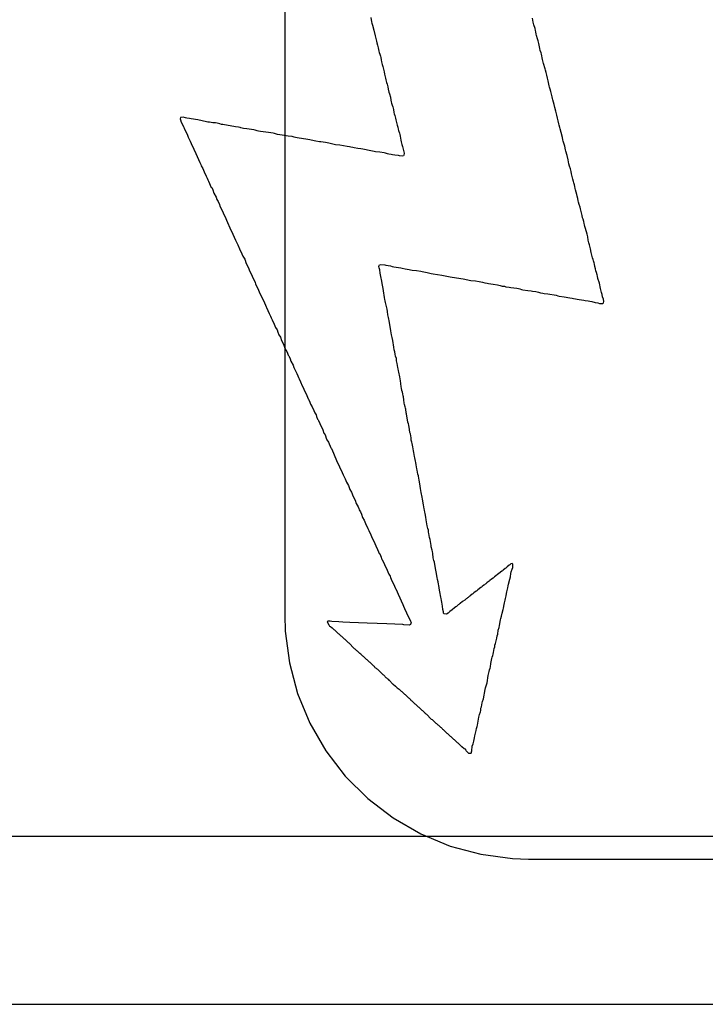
# Model space of a CAD drawing. Header units: inches. Extents: x 0 to 11.2, y -0.2 to 5.5.
# Tile 23 of 57: x 2.4852 to 2.5753, y 1.0257 to 1.1553. Entities that reach past the tile are written whole.
import ezdxf

# ---------------------------------------------------------------- set-up
doc = ezdxf.new("R2010")
doc.units = ezdxf.units.IN
doc.header["$MEASUREMENT"] = 0
doc.layers.add('Bottom Overlay', color=54, linetype='Continuous')
doc.layers.add('Top Layer', color=1, linetype='Continuous')

msp = doc.modelspace()

# ---------------------------------------------------------------- linework, layer by layer
at = {"layer": 'Bottom Overlay'}
for p, q in [((2.53134, 1.15552), (2.53143, 1.15499)), ((2.53143, 1.15499), (2.53147, 1.15481)), ((2.53147, 1.15481), (2.53154, 1.15452)), ((2.53154, 1.15452), (2.53174, 1.15388)), ((2.55268, 1.15494), (2.55257, 1.15545)), ((2.55276, 1.15459), (2.55268, 1.15494)), ((2.55292, 1.15408), (2.55276, 1.15459)), ((2.53174, 1.15388), (2.53189, 1.15315)), ((2.53189, 1.15315), (2.53207, 1.15244)), ((2.55299, 1.15383), (2.55292, 1.15408)), ((2.55303, 1.15366), (2.55299, 1.15383)), ((2.55307, 1.15335), (2.55303, 1.15366)), ((2.55312, 1.15317), (2.55307, 1.15335)), ((2.55325, 1.15273), (2.55312, 1.15317)), ((2.53207, 1.15244), (2.53213, 1.1522)), ((2.53213, 1.1522), (2.5322, 1.15191)), ((2.5322, 1.15191), (2.53229, 1.15155)), ((2.55332, 1.15248), (2.55325, 1.15273)), ((2.55341, 1.15213), (2.55332, 1.15248)), ((2.55354, 1.15147), (2.55341, 1.15213)), ((2.53229, 1.15155), (2.53238, 1.15111)), ((2.53238, 1.15111), (2.53242, 1.15093)), ((2.53242, 1.15093), (2.53251, 1.15071)), ((2.53251, 1.15071), (2.53258, 1.15047)), ((2.55361, 1.15118), (2.55354, 1.15147)), ((2.55372, 1.15089), (2.55361, 1.15118)), ((2.55376, 1.15071), (2.55372, 1.15089)), ((2.55392, 1.15003), (2.55376, 1.15071)), ((2.53258, 1.15047), (2.53262, 1.15029)), ((2.53262, 1.15029), (2.53267, 1.14998)), ((2.53267, 1.14998), (2.53273, 1.1497)), ((2.53273, 1.1497), (2.53282, 1.14934)), ((2.53282, 1.14934), (2.53289, 1.1491)), ((2.55405, 1.1495), (2.55392, 1.15003)), ((2.55427, 1.14879), (2.55405, 1.1495)), ((2.53289, 1.1491), (2.53306, 1.14839)), ((2.53306, 1.14839), (2.53313, 1.1481)), ((2.53313, 1.1481), (2.53326, 1.14757)), ((2.55431, 1.14861), (2.55427, 1.14879)), ((2.55436, 1.1483), (2.55431, 1.14861)), ((2.55445, 1.14795), (2.55436, 1.1483)), ((2.55456, 1.14757), (2.55445, 1.14795)), ((2.53326, 1.14757), (2.53331, 1.14735)), ((2.53331, 1.14735), (2.5334, 1.14699)), ((2.5334, 1.14699), (2.53346, 1.14675)), ((2.53346, 1.14675), (2.53355, 1.1464)), ((2.55465, 1.14722), (2.55456, 1.14757)), ((2.55478, 1.14655), (2.55465, 1.14722)), ((2.53355, 1.1464), (2.5336, 1.14609)), ((2.5336, 1.14609), (2.53368, 1.14573)), ((2.53368, 1.14573), (2.53377, 1.14551)), ((2.53377, 1.14551), (2.53391, 1.14507)), ((2.55482, 1.14637), (2.55478, 1.14655)), ((2.55489, 1.14613), (2.55482, 1.14637)), ((2.55498, 1.14582), (2.55489, 1.14613)), ((2.55509, 1.14545), (2.55498, 1.14582)), ((2.55518, 1.14509), (2.55509, 1.14545)), ((2.53391, 1.14507), (2.53397, 1.14465)), ((2.53397, 1.14465), (2.53402, 1.14443)), ((2.53402, 1.14443), (2.53406, 1.14425)), ((2.53406, 1.14425), (2.53413, 1.14401)), ((2.53413, 1.14401), (2.53422, 1.14379)), ((2.55522, 1.14487), (2.55518, 1.14509)), ((2.55527, 1.14469), (2.55522, 1.14487)), ((2.55533, 1.1444), (2.55527, 1.14469)), ((2.55542, 1.1441), (2.55533, 1.1444)), ((2.55553, 1.14372), (2.55542, 1.1441)), ((2.53422, 1.14379), (2.5343, 1.14343)), ((2.5343, 1.14343), (2.53437, 1.14305)), ((2.53437, 1.14305), (2.53441, 1.14288)), ((2.53441, 1.14288), (2.53446, 1.14266)), ((2.55564, 1.14321), (2.55553, 1.14372)), ((2.55578, 1.14268), (2.55564, 1.14321)), ((2.5063, 1.14239), (2.50624, 1.14219)), ((2.50624, 1.14219), (2.50628, 1.14206)), ((2.50628, 1.14206), (2.50639, 1.14177)), ((2.50666, 1.14243), (2.5063, 1.14239)), ((2.50639, 1.14177), (2.50672, 1.14113)), ((2.50694, 1.14232), (2.50666, 1.14243)), ((2.50712, 1.14228), (2.50694, 1.14232)), ((2.50748, 1.14224), (2.50712, 1.14228)), ((2.5077, 1.14219), (2.50748, 1.14224)), ((2.50856, 1.14208), (2.5077, 1.14219)), ((2.50874, 1.14204), (2.50856, 1.14208)), ((2.50898, 1.14197), (2.50874, 1.14204)), ((2.50987, 1.14179), (2.50898, 1.14197)), ((2.51013, 1.14175), (2.50987, 1.14179)), ((2.51053, 1.1417), (2.51013, 1.14175)), ((2.51088, 1.14166), (2.51053, 1.1417)), ((2.51111, 1.14162), (2.51088, 1.14166)), ((2.51146, 1.14153), (2.51111, 1.14162)), ((2.51168, 1.14148), (2.51146, 1.14153)), ((2.51186, 1.14144), (2.51168, 1.14148)), ((2.51305, 1.14126), (2.51186, 1.14144)), ((2.53446, 1.14266), (2.53455, 1.1423)), ((2.53455, 1.1423), (2.53461, 1.14206)), ((2.53461, 1.14206), (2.53466, 1.14188)), ((2.53466, 1.14188), (2.53475, 1.14157)), ((2.53475, 1.14157), (2.53479, 1.14139)), ((2.55589, 1.1423), (2.55578, 1.14268)), ((2.55597, 1.14195), (2.55589, 1.1423)), ((2.55604, 1.14157), (2.55597, 1.14195)), ((2.55609, 1.14139), (2.55604, 1.14157)), ((2.50672, 1.14113), (2.50677, 1.14095)), ((2.50677, 1.14095), (2.50708, 1.14038)), ((2.50708, 1.14038), (2.50721, 1.14007)), ((2.51332, 1.14122), (2.51305, 1.14126)), ((2.51354, 1.14117), (2.51332, 1.14122)), ((2.51392, 1.14111), (2.51354, 1.14117)), ((2.51409, 1.14106), (2.51392, 1.14111)), ((2.51414, 1.14106), (2.51409, 1.14106)), ((2.51425, 1.14104), (2.51414, 1.14106)), ((2.5146, 1.14095), (2.51425, 1.14104)), ((2.51502, 1.14089), (2.5146, 1.14095)), ((2.51595, 1.14075), (2.51502, 1.14089)), ((2.51613, 1.14071), (2.51595, 1.14075)), ((2.51637, 1.14064), (2.51613, 1.14071)), ((2.51655, 1.1406), (2.51637, 1.14064)), ((2.51682, 1.14055), (2.51655, 1.1406)), ((2.51786, 1.1404), (2.51682, 1.14055)), ((2.51848, 1.14031), (2.51786, 1.1404)), ((2.51865, 1.14027), (2.51848, 1.14031)), ((2.5189, 1.1402), (2.51865, 1.14027)), ((2.51907, 1.14015), (2.5189, 1.1402)), ((2.51965, 1.14007), (2.51907, 1.14015)), ((2.53479, 1.14139), (2.53486, 1.14111)), ((2.53486, 1.14111), (2.5349, 1.14084)), ((2.5349, 1.14084), (2.53495, 1.14066)), ((2.53495, 1.14066), (2.53508, 1.14031)), ((2.53508, 1.14031), (2.53512, 1.14013)), ((2.53512, 1.14013), (2.53517, 1.13991)), ((2.55617, 1.14108), (2.55609, 1.14139)), ((2.55622, 1.14091), (2.55617, 1.14108)), ((2.55637, 1.1404), (2.55622, 1.14091)), ((2.55651, 1.13973), (2.55637, 1.1404)), ((2.50721, 1.14007), (2.50732, 1.13978)), ((2.50732, 1.13978), (2.50756, 1.13927)), ((2.50756, 1.13927), (2.5077, 1.13896)), ((2.5077, 1.13896), (2.50805, 1.13821)), ((2.52045, 1.13993), (2.51965, 1.14007)), ((2.521, 1.13987), (2.52045, 1.13993)), ((2.52124, 1.1398), (2.521, 1.13987)), ((2.52142, 1.13976), (2.52124, 1.1398)), ((2.52164, 1.13971), (2.52142, 1.13976)), ((2.52191, 1.13967), (2.52164, 1.13971)), ((2.52279, 1.13954), (2.52191, 1.13967)), ((2.52332, 1.13945), (2.52279, 1.13954)), ((2.52386, 1.13931), (2.52332, 1.13945)), ((2.52408, 1.13927), (2.52386, 1.13931)), ((2.52459, 1.1392), (2.52408, 1.13927)), ((2.52476, 1.13916), (2.52459, 1.1392)), ((2.52536, 1.13909), (2.52476, 1.13916)), ((2.5258, 1.139), (2.52536, 1.13909)), ((2.52616, 1.13892), (2.5258, 1.139)), ((2.52649, 1.13885), (2.52616, 1.13892)), ((2.52667, 1.1388), (2.52649, 1.13885)), ((2.53517, 1.13991), (2.53526, 1.13938)), ((2.53526, 1.13938), (2.5353, 1.1392)), ((2.5353, 1.1392), (2.53541, 1.13883)), ((2.53541, 1.13883), (2.53548, 1.13858)), ((2.55657, 1.13945), (2.55651, 1.13973)), ((2.55662, 1.13927), (2.55657, 1.13945)), ((2.55682, 1.13863), (2.55662, 1.13927)), ((2.50805, 1.13821), (2.50832, 1.13763)), ((2.50832, 1.13763), (2.50849, 1.13723)), ((2.52726, 1.13874), (2.52667, 1.1388)), ((2.52822, 1.13858), (2.52726, 1.13874)), ((2.52853, 1.13854), (2.52822, 1.13858)), ((2.5287, 1.13849), (2.52853, 1.13854)), ((2.52895, 1.13843), (2.5287, 1.13849)), ((2.52912, 1.13838), (2.52895, 1.13843)), ((2.52961, 1.1383), (2.52912, 1.13838)), ((2.53001, 1.13825), (2.52961, 1.1383)), ((2.53028, 1.13821), (2.53001, 1.13825)), ((2.53072, 1.13812), (2.53028, 1.13821)), ((2.5309, 1.13807), (2.53072, 1.13812)), ((2.53134, 1.13799), (2.5309, 1.13807)), ((2.53176, 1.13792), (2.53134, 1.13799)), ((2.53194, 1.13787), (2.53176, 1.13792)), ((2.53253, 1.13781), (2.53194, 1.13787)), ((2.53306, 1.13772), (2.53253, 1.13781)), ((2.53324, 1.13768), (2.53306, 1.13772)), ((2.53353, 1.13761), (2.53324, 1.13768)), ((2.53371, 1.13756), (2.53353, 1.13761)), ((2.53402, 1.13752), (2.53371, 1.13756)), ((2.53548, 1.13858), (2.53557, 1.13823)), ((2.53557, 1.13823), (2.53568, 1.13785)), ((2.53568, 1.13785), (2.53572, 1.13768)), ((2.53572, 1.13768), (2.53568, 1.13741)), ((2.55693, 1.13812), (2.55682, 1.13863)), ((2.55697, 1.13794), (2.55693, 1.13812)), ((2.55715, 1.13737), (2.55697, 1.13794)), ((2.50849, 1.13723), (2.50885, 1.13648)), ((2.50885, 1.13648), (2.50896, 1.13619)), ((2.53419, 1.13748), (2.53402, 1.13752)), ((2.5345, 1.13743), (2.53419, 1.13748)), ((2.53495, 1.13739), (2.5345, 1.13743)), ((2.53508, 1.13734), (2.53495, 1.13739)), ((2.53543, 1.1373), (2.53508, 1.13734)), ((2.53561, 1.13734), (2.53543, 1.1373)), ((2.53568, 1.13741), (2.53561, 1.13734)), ((2.55728, 1.13683), (2.55715, 1.13737)), ((2.55737, 1.1363), (2.55728, 1.13683)), ((2.55746, 1.13599), (2.55737, 1.1363)), ((2.50896, 1.13619), (2.50903, 1.13604)), ((2.50903, 1.13604), (2.50925, 1.13568)), ((2.50925, 1.13568), (2.50931, 1.13544)), ((2.50931, 1.13544), (2.5094, 1.13522)), ((2.5094, 1.13522), (2.50969, 1.13467)), ((2.55757, 1.13562), (2.55746, 1.13599)), ((2.55766, 1.13526), (2.55757, 1.13562)), ((2.55772, 1.13498), (2.55766, 1.13526)), ((2.5579, 1.13427), (2.55772, 1.13498)), ((2.50969, 1.13467), (2.5098, 1.13438)), ((2.5098, 1.13438), (2.50989, 1.13416)), ((2.50989, 1.13416), (2.50995, 1.13409)), ((2.50995, 1.13409), (2.51, 1.134)), ((2.51, 1.134), (2.51013, 1.13369)), ((2.51013, 1.13369), (2.51029, 1.13327)), ((2.55799, 1.13396), (2.5579, 1.13427)), ((2.55803, 1.13378), (2.55799, 1.13396)), ((2.5581, 1.13354), (2.55803, 1.13378)), ((2.51029, 1.13327), (2.5104, 1.13316)), ((2.5104, 1.13316), (2.51053, 1.13285)), ((2.51053, 1.13285), (2.51069, 1.13243)), ((2.51069, 1.13243), (2.51097, 1.13188)), ((2.55814, 1.13332), (2.5581, 1.13354)), ((2.55821, 1.13303), (2.55814, 1.13332)), ((2.55825, 1.13285), (2.55821, 1.13303)), ((2.55843, 1.13223), (2.55825, 1.13285)), ((2.51097, 1.13188), (2.51108, 1.13159)), ((2.51108, 1.13159), (2.51124, 1.13135)), ((2.51124, 1.13135), (2.51142, 1.13095)), ((2.55848, 1.13205), (2.55843, 1.13223)), ((2.55856, 1.13174), (2.55848, 1.13205)), ((2.55861, 1.13143), (2.55856, 1.13174)), ((2.55865, 1.13126), (2.55861, 1.13143)), ((2.55874, 1.13095), (2.55865, 1.13126)), ((2.51142, 1.13095), (2.51148, 1.1307)), ((2.51148, 1.1307), (2.51168, 1.13033)), ((2.51168, 1.13033), (2.5119, 1.12984)), ((2.5119, 1.12984), (2.51226, 1.12909)), ((2.55885, 1.13057), (2.55874, 1.13095)), ((2.5589, 1.13035), (2.55885, 1.13057)), ((2.55901, 1.12984), (2.5589, 1.13035)), ((2.5591, 1.12949), (2.55901, 1.12984)), ((2.51226, 1.12909), (2.51235, 1.12887)), ((2.51235, 1.12887), (2.51246, 1.12858)), ((2.51246, 1.12858), (2.51279, 1.12785)), ((2.55918, 1.12918), (2.5591, 1.12949)), ((2.55923, 1.129), (2.55918, 1.12918)), ((2.55932, 1.12869), (2.55923, 1.129)), ((2.55938, 1.12845), (2.55932, 1.12869)), ((2.51279, 1.12785), (2.51319, 1.12701)), ((2.55943, 1.12827), (2.55938, 1.12845)), ((2.55947, 1.12805), (2.55943, 1.12827)), ((2.55954, 1.12776), (2.55947, 1.12805)), ((2.55976, 1.12705), (2.55954, 1.12776)), ((2.51319, 1.12701), (2.51354, 1.12625)), ((2.51354, 1.12625), (2.51365, 1.12597)), ((2.51365, 1.12597), (2.51385, 1.12563)), ((2.55985, 1.1267), (2.55976, 1.12705)), ((2.55989, 1.12625), (2.55985, 1.1267)), ((2.55998, 1.1259), (2.55989, 1.12625)), ((2.56009, 1.12561), (2.55998, 1.1259)), ((2.51385, 1.12563), (2.51405, 1.12508)), ((2.51405, 1.12508), (2.51438, 1.12444)), ((2.56022, 1.12508), (2.56009, 1.12561)), ((2.56031, 1.12464), (2.56022, 1.12508)), ((2.56049, 1.12393), (2.56031, 1.12464)), ((2.51438, 1.12444), (2.51449, 1.12415)), ((2.51449, 1.12415), (2.51456, 1.124)), ((2.51456, 1.124), (2.51474, 1.12373)), ((2.51474, 1.12373), (2.51494, 1.12318)), ((2.56058, 1.12371), (2.56049, 1.12393)), ((2.56062, 1.12353), (2.56058, 1.12371)), ((2.56069, 1.12324), (2.56062, 1.12353)), ((2.51494, 1.12318), (2.51518, 1.12271)), ((2.51518, 1.12271), (2.51527, 1.12249)), ((2.51527, 1.12249), (2.51538, 1.1222)), ((2.51538, 1.1222), (2.51567, 1.12165)), ((2.53236, 1.12276), (2.5324, 1.12293)), ((2.5324, 1.12258), (2.53236, 1.12276)), ((2.5324, 1.12293), (2.53247, 1.123)), ((2.53251, 1.12234), (2.5324, 1.12258)), ((2.53247, 1.123), (2.53264, 1.12304)), ((2.53256, 1.12189), (2.53251, 1.12234)), ((2.53264, 1.12304), (2.53317, 1.123)), ((2.53317, 1.123), (2.53331, 1.12296)), ((2.53331, 1.12296), (2.53362, 1.12291)), ((2.53362, 1.12291), (2.53391, 1.12285)), ((2.53391, 1.12285), (2.53415, 1.12278)), ((2.53415, 1.12278), (2.53433, 1.12273)), ((2.53433, 1.12273), (2.53526, 1.1226)), ((2.53526, 1.1226), (2.53543, 1.12256)), ((2.53543, 1.12256), (2.53585, 1.12249)), ((2.53585, 1.12249), (2.53638, 1.1224)), ((2.53638, 1.1224), (2.53656, 1.12236)), ((2.53656, 1.12236), (2.53678, 1.12231)), ((2.53678, 1.12231), (2.53731, 1.12223)), ((2.53731, 1.12223), (2.53791, 1.12216)), ((2.53791, 1.12216), (2.53809, 1.12211)), ((2.53809, 1.12211), (2.53851, 1.12205)), ((2.53851, 1.12205), (2.53873, 1.122)), ((2.53873, 1.122), (2.53926, 1.12187)), ((2.56073, 1.12307), (2.56069, 1.12324)), ((2.56078, 1.12276), (2.56073, 1.12307)), ((2.56087, 1.12245), (2.56078, 1.12276)), ((2.56093, 1.1222), (2.56087, 1.12245)), ((2.56102, 1.12198), (2.56093, 1.1222)), ((2.56109, 1.12169), (2.56102, 1.12198)), ((2.51567, 1.12165), (2.51578, 1.12136)), ((2.51578, 1.12136), (2.51602, 1.1209)), ((2.51602, 1.1209), (2.51611, 1.12068)), ((2.5326, 1.12167), (2.53256, 1.12189)), ((2.53267, 1.12125), (2.5326, 1.12167)), ((2.53271, 1.12107), (2.53267, 1.12125)), ((2.53284, 1.12032), (2.53271, 1.12107)), ((2.53926, 1.12187), (2.53953, 1.12183)), ((2.53953, 1.12183), (2.54068, 1.12165)), ((2.54068, 1.12165), (2.54086, 1.12161)), ((2.54086, 1.12161), (2.54174, 1.12143)), ((2.54174, 1.12143), (2.54201, 1.12138)), ((2.54201, 1.12138), (2.54347, 1.12116)), ((2.54347, 1.12116), (2.54369, 1.12112)), ((2.54369, 1.12112), (2.54387, 1.12107)), ((2.54387, 1.12107), (2.54409, 1.12103)), ((2.54409, 1.12103), (2.54426, 1.12099)), ((2.54426, 1.12099), (2.54449, 1.12094)), ((2.54449, 1.12094), (2.54508, 1.12087)), ((2.54508, 1.12087), (2.54555, 1.12081)), ((2.54555, 1.12081), (2.54577, 1.12076)), ((2.54577, 1.12076), (2.54601, 1.1207)), ((2.54601, 1.1207), (2.54632, 1.12061)), ((2.56113, 1.12152), (2.56109, 1.12169)), ((2.56118, 1.12121), (2.56113, 1.12152)), ((2.56138, 1.12057), (2.56118, 1.12121)), ((2.51611, 1.12068), (2.51615, 1.1205)), ((2.51615, 1.1205), (2.51655, 1.11966)), ((2.51655, 1.11966), (2.51664, 1.11944)), ((2.51664, 1.11944), (2.51699, 1.11868)), ((2.53291, 1.12008), (2.53284, 1.12032)), ((2.53295, 1.11986), (2.53291, 1.12008)), ((2.533, 1.11959), (2.53295, 1.11986)), ((2.53313, 1.11871), (2.533, 1.11959)), ((2.54632, 1.12061), (2.54663, 1.12057)), ((2.54663, 1.12057), (2.54681, 1.12052)), ((2.54681, 1.12052), (2.54741, 1.12045)), ((2.54741, 1.12045), (2.54798, 1.12037)), ((2.54798, 1.12037), (2.54834, 1.12028)), ((2.54834, 1.12028), (2.54858, 1.12021)), ((2.54858, 1.12021), (2.54889, 1.12017)), ((2.54889, 1.12017), (2.54907, 1.12012)), ((2.54907, 1.12012), (2.54953, 1.12006)), ((2.54953, 1.12006), (2.54975, 1.12001)), ((2.54975, 1.12001), (2.55011, 1.11997)), ((2.55011, 1.11997), (2.55051, 1.11992)), ((2.55051, 1.11992), (2.55073, 1.11988)), ((2.55073, 1.11988), (2.55091, 1.11983)), ((2.55091, 1.11983), (2.55115, 1.11977)), ((2.55115, 1.11977), (2.55133, 1.11972)), ((2.55133, 1.11972), (2.55195, 1.11964)), ((2.55195, 1.11964), (2.55239, 1.11959)), ((2.55239, 1.11959), (2.55257, 1.11955)), ((2.55257, 1.11955), (2.55303, 1.11948)), ((2.55303, 1.11948), (2.55338, 1.11939)), ((2.55338, 1.11939), (2.55363, 1.11933)), ((2.56153, 1.11988), (2.56138, 1.12057)), ((2.56166, 1.11935), (2.56153, 1.11988)), ((2.51699, 1.11868), (2.51722, 1.11829)), ((2.51722, 1.11829), (2.51735, 1.11798)), ((2.53317, 1.11844), (2.53313, 1.11871)), ((2.53322, 1.11826), (2.53317, 1.11844)), ((2.53326, 1.11804), (2.53322, 1.11826)), ((2.55363, 1.11933), (2.55394, 1.11928)), ((2.55394, 1.11928), (2.55411, 1.11924)), ((2.55411, 1.11924), (2.55462, 1.11917)), ((2.55462, 1.11917), (2.55569, 1.11899)), ((2.55569, 1.11899), (2.55593, 1.11893)), ((2.55593, 1.11893), (2.55611, 1.11888)), ((2.55611, 1.11888), (2.55673, 1.11879)), ((2.55673, 1.11879), (2.55748, 1.11866)), ((2.55748, 1.11866), (2.55779, 1.11862)), ((2.55779, 1.11862), (2.55797, 1.11857)), ((2.55797, 1.11857), (2.55874, 1.11842)), ((2.55874, 1.11842), (2.55934, 1.11835)), ((2.55934, 1.11835), (2.55952, 1.11831)), ((2.55952, 1.11831), (2.55989, 1.11824)), ((2.55989, 1.11824), (2.56011, 1.1182)), ((2.56011, 1.1182), (2.56038, 1.11815)), ((2.56038, 1.11815), (2.56082, 1.11806)), ((2.56173, 1.1191), (2.56166, 1.11935)), ((2.5618, 1.11877), (2.56173, 1.1191)), ((2.56193, 1.11846), (2.5618, 1.11877)), ((2.56197, 1.11815), (2.56193, 1.11846)), ((2.56193, 1.11798), (2.56197, 1.11815)), ((2.51735, 1.11798), (2.51746, 1.11769)), ((2.51746, 1.11769), (2.51755, 1.11747)), ((2.51755, 1.11747), (2.51761, 1.1174)), ((2.51761, 1.1174), (2.51779, 1.117)), ((2.51779, 1.117), (2.51795, 1.11658)), ((2.53331, 1.11786), (2.53326, 1.11804)), ((2.53346, 1.11718), (2.53331, 1.11786)), ((2.53351, 1.11687), (2.53346, 1.11718)), ((2.53355, 1.11643), (2.53351, 1.11687)), ((2.56082, 1.11806), (2.56118, 1.11798)), ((2.56118, 1.11798), (2.5614, 1.11793)), ((2.5614, 1.11793), (2.56182, 1.11791)), ((2.56182, 1.11791), (2.56193, 1.11798)), ((2.51795, 1.11658), (2.51815, 1.11625)), ((2.51815, 1.11625), (2.51823, 1.11603)), ((2.51823, 1.11603), (2.51834, 1.11574)), ((2.51834, 1.11574), (2.51863, 1.11519)), ((2.53364, 1.11607), (2.53355, 1.11643)), ((2.53371, 1.11583), (2.53364, 1.11607)), ((2.53375, 1.11565), (2.53371, 1.11583)), ((2.53397, 1.11432), (2.53375, 1.11565)), ((2.51863, 1.11519), (2.51879, 1.11477)), ((2.51879, 1.11477), (2.51899, 1.11443)), ((2.51899, 1.11443), (2.5191, 1.11415)), ((2.53404, 1.11377), (2.53397, 1.11432)), ((2.5191, 1.11415), (2.51923, 1.11379)), ((2.51923, 1.11379), (2.51943, 1.11346)), ((2.51943, 1.11346), (2.51958, 1.11304)), ((2.51958, 1.11304), (2.51983, 1.11257)), ((2.53413, 1.11342), (2.53404, 1.11377)), ((2.53424, 1.11304), (2.53413, 1.11342)), ((2.53437, 1.11215), (2.53424, 1.11304)), ((2.51983, 1.11257), (2.51998, 1.11215)), ((2.51998, 1.11215), (2.52007, 1.11193)), ((2.52007, 1.11193), (2.52014, 1.11187)), ((2.52014, 1.11187), (2.52036, 1.11138)), ((2.53441, 1.1118), (2.53437, 1.11215)), ((2.53446, 1.11153), (2.53441, 1.1118)), ((2.52036, 1.11138), (2.52047, 1.11109)), ((2.52047, 1.11109), (2.52054, 1.11102)), ((2.52054, 1.11102), (2.52058, 1.11094)), ((2.52058, 1.11094), (2.52071, 1.11063)), ((2.52071, 1.11063), (2.52082, 1.11034)), ((2.52082, 1.11034), (2.52111, 1.10979)), ((2.53453, 1.11125), (2.53446, 1.11153)), ((2.53459, 1.111), (2.53453, 1.11125)), ((2.53468, 1.11065), (2.53459, 1.111)), ((2.53472, 1.11038), (2.53468, 1.11065)), ((2.53477, 1.11003), (2.53472, 1.11038)), ((2.52111, 1.10979), (2.52122, 1.1095)), ((2.52122, 1.1095), (2.5216, 1.10868)), ((2.53486, 1.1095), (2.53477, 1.11003)), ((2.5349, 1.10932), (2.53486, 1.1095)), ((2.53495, 1.10905), (2.5349, 1.10932)), ((2.53499, 1.10888), (2.53495, 1.10905)), ((2.5216, 1.10868), (2.52171, 1.10839)), ((2.52171, 1.10839), (2.5218, 1.10817)), ((2.5218, 1.10817), (2.52186, 1.1081)), ((2.52186, 1.1081), (2.52191, 1.10801)), ((2.52191, 1.10801), (2.52209, 1.10762)), ((2.53503, 1.10866), (2.53499, 1.10888)), ((2.53508, 1.10848), (2.53503, 1.10866)), ((2.53512, 1.10826), (2.53508, 1.10848)), ((2.53521, 1.10773), (2.53512, 1.10826)), ((2.53526, 1.10737), (2.53521, 1.10773)), ((2.52209, 1.10762), (2.52217, 1.10739)), ((2.52217, 1.10739), (2.52222, 1.10731)), ((2.52222, 1.10731), (2.52253, 1.10664)), ((2.52253, 1.10664), (2.52293, 1.1058)), ((2.53532, 1.10695), (2.53526, 1.10737)), ((2.53537, 1.10677), (2.53532, 1.10695)), ((2.53541, 1.10646), (2.53537, 1.10677)), ((2.53548, 1.10622), (2.53541, 1.10646)), ((2.52293, 1.1058), (2.52308, 1.10538)), ((2.52308, 1.10538), (2.52315, 1.10531)), ((2.52315, 1.10531), (2.52332, 1.10492)), ((2.53552, 1.10604), (2.53548, 1.10622)), ((2.53559, 1.10576), (2.53552, 1.10604)), ((2.53563, 1.10562), (2.53559, 1.10576)), ((2.53568, 1.10523), (2.53563, 1.10562)), ((2.53572, 1.10478), (2.53568, 1.10523)), ((2.52332, 1.10492), (2.52339, 1.10467)), ((2.52339, 1.10467), (2.52361, 1.10432)), ((2.52361, 1.10432), (2.52381, 1.10385)), ((2.52381, 1.10385), (2.5239, 1.10363)), ((2.53576, 1.10461), (2.53572, 1.10478)), ((2.53585, 1.1043), (2.53576, 1.10461)), ((2.5359, 1.10412), (2.53585, 1.1043)), ((2.53594, 1.10399), (2.5359, 1.10412)), ((2.53599, 1.10354), (2.53594, 1.10399)), ((2.5239, 1.10363), (2.52394, 1.10354)), ((2.52394, 1.10354), (2.52412, 1.10328)), ((2.52412, 1.10328), (2.52419, 1.10303)), ((2.52419, 1.10303), (2.52432, 1.10268)), ((2.52432, 1.10268), (2.52439, 1.10261)), ((2.52439, 1.10261), (2.52443, 1.10252)), ((2.53603, 1.10337), (2.53599, 1.10354)), ((2.53621, 1.1023), (2.53603, 1.10337)), ((2.52443, 1.10252), (2.52461, 1.10213)), ((2.52461, 1.10213), (2.5247, 1.1019)), ((2.5247, 1.1019), (2.52487, 1.1016)), ((2.52487, 1.1016), (2.52501, 1.10129)), ((2.52501, 1.10129), (2.52516, 1.10086)), ((2.53627, 1.10206), (2.53621, 1.1023)), ((2.53632, 1.10188), (2.53627, 1.10206)), ((2.53641, 1.10135), (2.53632, 1.10188)), ((2.53647, 1.10093), (2.53641, 1.10135)), ((2.52516, 1.10086), (2.52523, 1.1008)), ((2.52523, 1.1008), (2.52536, 1.10049)), ((2.52536, 1.10049), (2.52547, 1.1002)), ((2.52547, 1.1002), (2.52556, 1.09998)), ((2.52556, 1.09998), (2.52576, 1.09965)), ((2.53652, 1.10075), (2.53647, 1.10093)), ((2.53661, 1.10022), (2.53652, 1.10075)), ((2.53665, 1.09991), (2.53661, 1.10022)), ((2.52576, 1.09965), (2.52585, 1.09943)), ((2.52585, 1.09943), (2.52596, 1.09914)), ((2.52596, 1.09914), (2.52605, 1.09892)), ((2.52605, 1.09892), (2.52616, 1.09881)), ((2.52616, 1.09881), (2.52629, 1.0985)), ((2.53672, 1.09967), (2.53665, 1.09991)), ((2.53676, 1.09949), (2.53672, 1.09967)), ((2.53685, 1.09905), (2.53676, 1.09949)), ((2.53692, 1.0985), (2.53685, 1.09905)), ((2.52629, 1.0985), (2.5264, 1.09821)), ((2.5264, 1.09821), (2.52649, 1.09799)), ((2.52649, 1.09799), (2.52682, 1.09726)), ((2.53696, 1.09832), (2.53692, 1.0985)), ((2.53705, 1.09779), (2.53696, 1.09832)), ((2.53709, 1.09761), (2.53705, 1.09779)), ((2.53716, 1.09737), (2.53709, 1.09761)), ((2.5372, 1.09715), (2.53716, 1.09737)), ((2.52682, 1.09726), (2.52722, 1.09642)), ((2.52722, 1.09642), (2.52757, 1.09566)), ((2.53725, 1.09697), (2.5372, 1.09715)), ((2.53729, 1.0967), (2.53725, 1.09697)), ((2.53736, 1.09615), (2.53729, 1.0967)), ((2.5374, 1.09597), (2.53736, 1.09615)), ((2.52757, 1.09566), (2.52769, 1.09537)), ((2.52769, 1.09537), (2.52797, 1.09482)), ((2.52797, 1.09482), (2.52813, 1.0944)), ((2.53749, 1.09544), (2.5374, 1.09597)), ((2.53758, 1.09522), (2.53749, 1.09544)), ((2.53762, 1.09487), (2.53758, 1.09522)), ((2.53767, 1.09469), (2.53762, 1.09487)), ((2.52813, 1.0944), (2.52837, 1.09394)), ((2.52837, 1.09394), (2.52846, 1.09371)), ((2.52846, 1.09371), (2.52857, 1.09343)), ((2.53771, 1.09438), (2.53767, 1.09469)), ((2.53776, 1.0942), (2.53771, 1.09438)), ((2.53785, 1.09358), (2.53776, 1.0942)), ((2.53793, 1.09305), (2.53785, 1.09358)), ((2.52857, 1.09343), (2.52877, 1.09309)), ((2.52877, 1.09309), (2.52886, 1.09287)), ((2.52886, 1.09287), (2.52897, 1.09259)), ((2.52897, 1.09259), (2.52926, 1.09203)), ((2.538, 1.09281), (2.53793, 1.09305)), ((2.53804, 1.09263), (2.538, 1.09281)), ((2.53809, 1.09241), (2.53804, 1.09263)), ((2.53813, 1.09214), (2.53809, 1.09241)), ((2.52926, 1.09203), (2.52941, 1.09161)), ((2.52941, 1.09161), (2.52966, 1.09115)), ((2.52966, 1.09115), (2.52974, 1.09093)), ((2.52974, 1.09093), (2.52979, 1.09075)), ((2.53824, 1.09141), (2.53813, 1.09214)), ((2.53833, 1.09088), (2.53824, 1.09141)), ((2.52979, 1.09075), (2.52997, 1.09048)), ((2.52997, 1.09048), (2.5301, 1.09017)), ((2.5301, 1.09017), (2.53025, 1.08975)), ((2.53025, 1.08975), (2.53045, 1.08942)), ((2.53838, 1.0907), (2.53833, 1.09088)), ((2.53844, 1.09046), (2.53838, 1.0907)), ((2.53849, 1.09028), (2.53844, 1.09046)), ((2.53858, 1.0898), (2.53849, 1.09028)), ((2.53862, 1.08944), (2.53858, 1.0898)), ((2.53045, 1.08942), (2.53063, 1.08898)), ((2.53063, 1.08898), (2.53094, 1.08831)), ((2.53094, 1.08831), (2.53105, 1.08803)), ((2.53875, 1.08865), (2.53862, 1.08944)), ((2.53884, 1.08829), (2.53875, 1.08865)), ((2.53105, 1.08803), (2.53134, 1.08747)), ((2.53134, 1.08747), (2.53143, 1.08725)), ((2.53143, 1.08725), (2.53187, 1.08632)), ((2.53889, 1.08807), (2.53884, 1.08829)), ((2.53893, 1.0878), (2.53889, 1.08807)), ((2.53897, 1.08763), (2.53893, 1.0878)), ((2.53906, 1.0871), (2.53897, 1.08763)), ((2.53911, 1.08687), (2.53906, 1.0871)), ((2.53187, 1.08632), (2.53198, 1.08603)), ((2.53198, 1.08603), (2.53222, 1.08552)), ((2.53924, 1.08608), (2.53911, 1.08687)), ((2.53928, 1.0859), (2.53924, 1.08608)), ((2.53937, 1.08546), (2.53928, 1.0859)), ((2.53222, 1.08552), (2.53233, 1.08524)), ((2.53233, 1.08524), (2.53242, 1.08502)), ((2.53242, 1.08502), (2.53249, 1.08495)), ((2.53249, 1.08495), (2.53267, 1.08455)), ((2.53267, 1.08455), (2.53275, 1.08433)), ((2.53942, 1.08528), (2.53937, 1.08546)), ((2.53946, 1.08502), (2.53942, 1.08528)), ((2.53953, 1.08446), (2.53946, 1.08502)), ((2.53962, 1.08411), (2.53953, 1.08446)), ((2.53275, 1.08433), (2.5328, 1.08424)), ((2.5328, 1.08424), (2.53311, 1.08358)), ((2.53311, 1.08358), (2.53346, 1.08282)), ((2.53968, 1.08386), (2.53962, 1.08411)), ((2.53982, 1.08302), (2.53968, 1.08386)), ((2.54927, 1.08327), (2.54907, 1.08307)), ((2.54951, 1.08347), (2.54927, 1.08327)), ((2.5496, 1.08351), (2.54951, 1.08347)), ((2.54973, 1.08364), (2.5496, 1.08351)), ((2.54991, 1.08369), (2.54973, 1.08364)), ((2.54998, 1.08362), (2.54991, 1.08369)), ((2.54991, 1.08293), (2.54998, 1.08318)), ((2.55002, 1.08336), (2.54998, 1.08362)), ((2.54998, 1.08318), (2.55002, 1.08336)), ((2.53346, 1.08282), (2.53364, 1.08238)), ((2.53364, 1.08238), (2.53368, 1.08229)), ((2.53368, 1.08229), (2.53386, 1.08203)), ((2.53386, 1.08203), (2.53391, 1.08185)), ((2.53391, 1.08185), (2.53399, 1.08163)), ((2.53995, 1.08236), (2.53982, 1.08302)), ((2.53999, 1.08209), (2.53995, 1.08236)), ((2.54004, 1.08187), (2.53999, 1.08209)), ((2.5401, 1.08158), (2.54004, 1.08187)), ((2.54759, 1.08194), (2.54743, 1.08178)), ((2.54814, 1.08236), (2.54759, 1.08194)), ((2.54854, 1.08267), (2.54814, 1.08236)), ((2.54863, 1.08271), (2.54854, 1.08267)), ((2.54874, 1.08282), (2.54863, 1.08271)), ((2.54898, 1.08302), (2.54874, 1.08282)), ((2.54907, 1.08307), (2.54898, 1.08302)), ((2.54962, 1.08163), (2.54967, 1.08194)), ((2.54967, 1.08194), (2.54973, 1.08236)), ((2.54973, 1.08236), (2.54978, 1.08258)), ((2.54978, 1.08258), (2.54991, 1.08293)), ((2.53399, 1.08163), (2.53444, 1.0807)), ((2.53444, 1.0807), (2.53455, 1.08041)), ((2.54019, 1.08127), (2.5401, 1.08158)), ((2.54024, 1.08096), (2.54019, 1.08127)), ((2.54028, 1.08079), (2.54024, 1.08096)), ((2.54035, 1.08019), (2.54028, 1.08079)), ((2.54579, 1.08054), (2.54539, 1.08023)), ((2.54588, 1.08059), (2.54579, 1.08054)), ((2.54595, 1.08065), (2.54588, 1.08059)), ((2.54619, 1.08085), (2.54595, 1.08065)), ((2.54628, 1.0809), (2.54619, 1.08085)), ((2.54637, 1.08099), (2.54628, 1.0809)), ((2.54646, 1.08103), (2.54637, 1.08099)), ((2.54657, 1.08114), (2.54646, 1.08103)), ((2.54681, 1.08134), (2.54657, 1.08114)), ((2.5469, 1.08139), (2.54681, 1.08134)), ((2.54697, 1.08145), (2.5469, 1.08139)), ((2.54721, 1.08165), (2.54697, 1.08145)), ((2.54743, 1.08178), (2.54721, 1.08165)), ((2.54933, 1.0805), (2.54938, 1.08077)), ((2.54938, 1.08077), (2.54942, 1.08099)), ((2.54942, 1.08099), (2.54962, 1.08163)), ((2.53455, 1.08041), (2.53461, 1.08035)), ((2.53461, 1.08035), (2.53479, 1.07995)), ((2.53479, 1.07995), (2.5349, 1.07966)), ((2.5349, 1.07966), (2.53554, 1.07831)), ((2.54044, 1.07975), (2.54035, 1.08019)), ((2.54048, 1.07948), (2.54044, 1.07975)), ((2.54052, 1.07926), (2.54048, 1.07948)), ((2.54057, 1.07908), (2.54052, 1.07926)), ((2.54424, 1.07935), (2.54411, 1.07922)), ((2.54433, 1.07939), (2.54424, 1.07935)), ((2.5444, 1.07946), (2.54433, 1.07939)), ((2.54464, 1.07966), (2.5444, 1.07946)), ((2.54473, 1.0797), (2.54464, 1.07966)), ((2.54486, 1.07984), (2.54473, 1.0797)), ((2.54517, 1.08006), (2.54486, 1.07984)), ((2.54526, 1.0801), (2.54517, 1.08006)), ((2.54539, 1.08023), (2.54526, 1.0801)), ((2.54902, 1.07908), (2.54913, 1.07946)), ((2.54913, 1.07946), (2.54918, 1.07977)), ((2.54918, 1.07977), (2.54922, 1.07995)), ((2.54922, 1.07995), (2.54933, 1.0805)), ((2.53554, 1.07831), (2.53563, 1.07809)), ((2.53563, 1.07809), (2.53576, 1.07778)), ((2.54061, 1.07882), (2.54057, 1.07908)), ((2.54066, 1.0786), (2.54061, 1.07882)), ((2.54075, 1.07807), (2.54066, 1.0786)), ((2.54081, 1.07764), (2.54075, 1.07807)), ((2.54252, 1.07798), (2.54212, 1.07767)), ((2.5426, 1.07802), (2.54252, 1.07798)), ((2.54283, 1.07824), (2.5426, 1.07802)), ((2.54291, 1.07829), (2.54283, 1.07824)), ((2.543, 1.07837), (2.54291, 1.07829)), ((2.54309, 1.07842), (2.543, 1.07837)), ((2.54336, 1.07868), (2.54309, 1.07842)), ((2.54367, 1.07886), (2.54336, 1.07868)), ((2.54384, 1.07904), (2.54367, 1.07886)), ((2.54393, 1.07908), (2.54384, 1.07904)), ((2.54402, 1.07917), (2.54393, 1.07908)), ((2.54411, 1.07922), (2.54402, 1.07917)), ((2.54878, 1.07782), (2.54885, 1.07829)), ((2.54885, 1.07829), (2.54889, 1.07851)), ((2.54889, 1.07851), (2.54898, 1.07886)), ((2.54898, 1.07886), (2.54902, 1.07908)), ((2.53576, 1.07778), (2.53603, 1.0772)), ((2.53603, 1.0772), (2.53656, 1.0761)), ((2.54086, 1.07733), (2.54081, 1.07764)), ((2.5409, 1.07716), (2.54086, 1.07733)), ((2.54097, 1.07709), (2.5409, 1.07716)), ((2.54128, 1.07705), (2.54097, 1.07709)), ((2.5415, 1.07714), (2.54128, 1.07705)), ((2.54156, 1.0772), (2.5415, 1.07714)), ((2.54161, 1.07729), (2.54156, 1.0772)), ((2.54172, 1.0774), (2.54161, 1.07729)), ((2.54203, 1.07758), (2.54172, 1.0774)), ((2.54212, 1.07767), (2.54203, 1.07758)), ((2.54843, 1.07645), (2.54849, 1.07678)), ((2.54849, 1.07678), (2.54858, 1.07714)), ((2.54858, 1.07714), (2.54874, 1.07764)), ((2.54874, 1.07764), (2.54878, 1.07782)), ((2.52569, 1.07612), (2.52558, 1.07601)), ((2.52558, 1.07601), (2.5258, 1.07561)), ((2.52598, 1.0761), (2.52569, 1.07612)), ((2.5258, 1.07561), (2.52591, 1.07545)), ((2.52591, 1.07545), (2.526, 1.07541)), ((2.5262, 1.07605), (2.52598, 1.0761)), ((2.526, 1.07541), (2.52625, 1.07521)), ((2.52713, 1.07601), (2.5262, 1.07605)), ((2.52766, 1.07596), (2.52713, 1.07601)), ((2.52855, 1.07592), (2.52766, 1.07596)), ((2.53085, 1.07583), (2.52855, 1.07592)), ((2.53218, 1.07579), (2.53085, 1.07583)), ((2.53342, 1.07574), (2.53218, 1.07579)), ((2.53552, 1.07567), (2.53342, 1.07574)), ((2.53565, 1.07563), (2.53552, 1.07567)), ((2.53636, 1.07559), (2.53565, 1.07563)), ((2.53656, 1.07565), (2.53636, 1.07559)), ((2.53656, 1.0761), (2.53661, 1.07592)), ((2.53661, 1.07592), (2.53656, 1.07565)), ((2.54818, 1.07528), (2.54825, 1.07552)), ((2.54825, 1.07552), (2.54838, 1.07627)), ((2.54838, 1.07627), (2.54843, 1.07645)), ((2.52625, 1.07521), (2.52645, 1.07501)), ((2.52645, 1.07501), (2.52653, 1.07497)), ((2.52653, 1.07497), (2.52702, 1.07448)), ((2.52702, 1.07448), (2.52711, 1.07443)), ((2.52711, 1.07443), (2.52738, 1.07417)), ((2.52738, 1.07417), (2.52746, 1.07412)), ((2.52746, 1.07412), (2.52782, 1.07377)), ((2.5479, 1.07388), (2.54796, 1.07417)), ((2.54796, 1.07417), (2.54801, 1.07439)), ((2.54801, 1.07439), (2.54809, 1.07492)), ((2.54809, 1.07492), (2.54818, 1.07528)), ((2.52782, 1.07377), (2.52791, 1.07373)), ((2.52791, 1.07373), (2.52835, 1.07328)), ((2.52835, 1.07328), (2.52844, 1.07324)), ((2.52844, 1.07324), (2.52915, 1.07253)), ((2.54756, 1.07253), (2.54761, 1.07275)), ((2.54761, 1.07275), (2.54765, 1.07293)), ((2.54765, 1.07293), (2.5477, 1.07315)), ((2.5477, 1.07315), (2.54781, 1.07353)), ((2.54781, 1.07353), (2.5479, 1.07388)), ((2.52915, 1.07253), (2.52923, 1.07249)), ((2.52923, 1.07249), (2.52946, 1.07227)), ((2.52946, 1.07227), (2.52954, 1.07222)), ((2.52954, 1.07222), (2.52981, 1.07196)), ((2.52981, 1.07196), (2.5299, 1.07191)), ((2.5299, 1.07191), (2.53001, 1.0718)), ((2.53001, 1.0718), (2.53005, 1.07171)), ((2.53005, 1.07171), (2.53021, 1.07156)), ((2.53021, 1.07156), (2.5303, 1.07151)), ((2.5303, 1.07151), (2.5307, 1.07111)), ((2.5473, 1.07138), (2.54739, 1.0716)), ((2.54739, 1.0716), (2.54743, 1.07178)), ((2.54743, 1.07178), (2.54747, 1.072)), ((2.54747, 1.072), (2.54756, 1.07253)), ((2.5307, 1.07111), (2.53078, 1.07107)), ((2.53078, 1.07107), (2.53109, 1.07076)), ((2.53109, 1.07076), (2.53118, 1.07072)), ((2.53118, 1.07072), (2.53167, 1.07023)), ((2.53167, 1.07023), (2.53176, 1.07018)), ((2.53176, 1.07018), (2.53182, 1.07012)), ((2.54705, 1.07012), (2.54712, 1.07054)), ((2.54712, 1.07054), (2.54725, 1.0712)), ((2.54725, 1.0712), (2.5473, 1.07138)), ((2.53182, 1.07012), (2.53187, 1.07003)), ((2.53187, 1.07003), (2.53194, 1.06996)), ((2.53194, 1.06996), (2.53202, 1.06992)), ((2.53202, 1.06992), (2.53211, 1.06983)), ((2.53211, 1.06983), (2.5322, 1.06979)), ((2.5322, 1.06979), (2.53291, 1.06908)), ((2.53291, 1.06908), (2.533, 1.06903)), ((2.533, 1.06903), (2.53315, 1.06888)), ((2.53315, 1.06888), (2.5332, 1.06879)), ((2.54661, 1.06799), (2.54677, 1.06895)), ((2.54677, 1.06895), (2.5469, 1.06948)), ((2.5469, 1.06948), (2.54694, 1.0697)), ((2.54694, 1.0697), (2.54701, 1.06994)), ((2.54701, 1.06994), (2.54705, 1.07012)), ((2.5332, 1.06879), (2.53331, 1.06868)), ((2.53331, 1.06868), (2.5334, 1.06864)), ((2.5334, 1.06864), (2.53353, 1.0685)), ((2.53353, 1.0685), (2.53362, 1.06846)), ((2.53362, 1.06846), (2.53371, 1.06833)), ((2.53371, 1.06833), (2.53379, 1.06828)), ((2.53379, 1.06828), (2.53419, 1.06788)), ((2.53419, 1.06788), (2.53428, 1.06784)), ((2.53428, 1.06784), (2.53455, 1.06757)), ((2.53455, 1.06757), (2.53461, 1.06755)), ((2.54641, 1.06735), (2.54661, 1.06799)), ((2.53461, 1.06755), (2.53466, 1.06746)), ((2.53466, 1.06746), (2.53481, 1.06735)), ((2.53481, 1.06735), (2.53506, 1.06715)), ((2.53506, 1.06715), (2.5353, 1.06691)), ((2.5353, 1.06691), (2.53539, 1.06686)), ((2.53539, 1.06686), (2.53574, 1.06651)), ((2.53574, 1.06651), (2.53583, 1.06647)), ((2.53583, 1.06647), (2.53627, 1.06602)), ((2.54617, 1.06609), (2.54621, 1.0664)), ((2.54621, 1.0664), (2.54626, 1.06658)), ((2.54626, 1.06658), (2.5463, 1.06689)), ((2.5463, 1.06689), (2.54641, 1.06735)), ((2.53627, 1.06602), (2.53636, 1.06598)), ((2.53636, 1.06598), (2.53652, 1.06582)), ((2.53652, 1.06582), (2.53656, 1.06574)), ((2.53656, 1.06574), (2.53663, 1.06567)), ((2.53663, 1.06567), (2.53672, 1.06562)), ((2.53672, 1.06562), (2.53712, 1.06523)), ((2.53712, 1.06523), (2.5372, 1.06518)), ((2.5372, 1.06518), (2.53756, 1.06483)), ((2.54586, 1.06485), (2.54597, 1.06536)), ((2.54597, 1.06536), (2.54601, 1.06554)), ((2.54601, 1.06554), (2.54612, 1.06591)), ((2.54612, 1.06591), (2.54617, 1.06609)), ((2.53756, 1.06483), (2.53765, 1.06478)), ((2.53765, 1.06478), (2.53804, 1.06439)), ((2.53804, 1.06439), (2.53813, 1.06434)), ((2.53813, 1.06434), (2.53833, 1.06414)), ((2.53833, 1.06414), (2.53835, 1.06408)), ((2.53835, 1.06408), (2.53844, 1.06403)), ((2.53844, 1.06403), (2.53858, 1.0639)), ((2.53858, 1.0639), (2.53866, 1.06385)), ((2.53866, 1.06385), (2.53928, 1.06323)), ((2.54553, 1.06346), (2.54562, 1.06381)), ((2.54562, 1.06381), (2.54573, 1.06419)), ((2.54573, 1.06419), (2.54577, 1.06436)), ((2.54577, 1.06436), (2.54581, 1.06467)), ((2.54581, 1.06467), (2.54586, 1.06485)), ((2.53928, 1.06323), (2.53937, 1.06319)), ((2.53937, 1.06319), (2.53986, 1.0627)), ((2.53986, 1.0627), (2.53995, 1.06266)), ((2.53995, 1.06266), (2.54013, 1.06248)), ((2.54013, 1.06248), (2.54021, 1.06244)), ((2.54021, 1.06244), (2.54048, 1.06217)), ((2.54531, 1.06226), (2.54535, 1.06244)), ((2.54535, 1.06244), (2.54548, 1.06323)), ((2.54548, 1.06323), (2.54553, 1.06346)), ((2.54048, 1.06217), (2.54057, 1.06213)), ((2.54057, 1.06213), (2.54072, 1.06197)), ((2.54072, 1.06197), (2.54075, 1.06191)), ((2.54075, 1.06191), (2.54083, 1.06186)), ((2.54083, 1.06186), (2.54132, 1.06137)), ((2.54132, 1.06137), (2.54141, 1.06133)), ((2.54141, 1.06133), (2.54176, 1.06098)), ((2.545, 1.06102), (2.54517, 1.06173)), ((2.54517, 1.06173), (2.54524, 1.06197)), ((2.54524, 1.06197), (2.54531, 1.06226)), ((2.54176, 1.06098), (2.54185, 1.06093)), ((2.54185, 1.06093), (2.54221, 1.06058)), ((2.54221, 1.06058), (2.54229, 1.06053)), ((2.54229, 1.06053), (2.54269, 1.06014)), ((2.54269, 1.06014), (2.54278, 1.06009)), ((2.54278, 1.06009), (2.54322, 1.05965)), ((2.54466, 1.05967), (2.5448, 1.05998)), ((2.5448, 1.05998), (2.54488, 1.06033)), ((2.54488, 1.06033), (2.54495, 1.06076)), ((2.54495, 1.06076), (2.545, 1.06102)), ((2.54322, 1.05965), (2.54331, 1.0596)), ((2.54331, 1.0596), (2.54358, 1.05934)), ((2.54358, 1.05934), (2.54367, 1.05929)), ((2.54367, 1.05929), (2.54382, 1.05914)), ((2.54382, 1.05914), (2.54387, 1.05905)), ((2.54387, 1.05905), (2.54415, 1.05876)), ((2.54415, 1.05876), (2.54433, 1.05872)), ((2.54433, 1.05872), (2.54451, 1.05876)), ((2.54451, 1.05876), (2.54462, 1.05905)), ((2.54462, 1.05905), (2.54466, 1.05967)), ((2.49153, 1.04778), (2.41775, 1.04781)), ((2.61629, 1.04778), (2.49153, 1.04778)), ((2.41758, 1.02572), (2.64391, 1.02569))]:
    msp.add_line(p, q, dxfattribs=at)
at = {"layer": 'Top Layer'}
for p, q in [((2.52, 1.18268), (2.52, 1.07688)), ((2.52, 1.07688), (2.52007, 1.07478)), ((2.52007, 1.07478), (2.52062, 1.07062)), ((2.52062, 1.07062), (2.5217, 1.06657)), ((2.5217, 1.06657), (2.52331, 1.06269)), ((2.52331, 1.06269), (2.5254, 1.05906)), ((2.5254, 1.05906), (2.52796, 1.05573)), ((2.52796, 1.05573), (2.53092, 1.05277)), ((2.53092, 1.05277), (2.53425, 1.05021)), ((2.53425, 1.05021), (2.53788, 1.04812)), ((2.53788, 1.04812), (2.54176, 1.04651)), ((2.54176, 1.04651), (2.54581, 1.04543)), ((2.54581, 1.04543), (2.54997, 1.04488)), ((2.54997, 1.04488), (2.55206, 1.04481)), ((2.55206, 1.04481), (3.36838, 1.04481))]:
    msp.add_line(p, q, dxfattribs=at)

doc.saveas('drawing.dxf')
